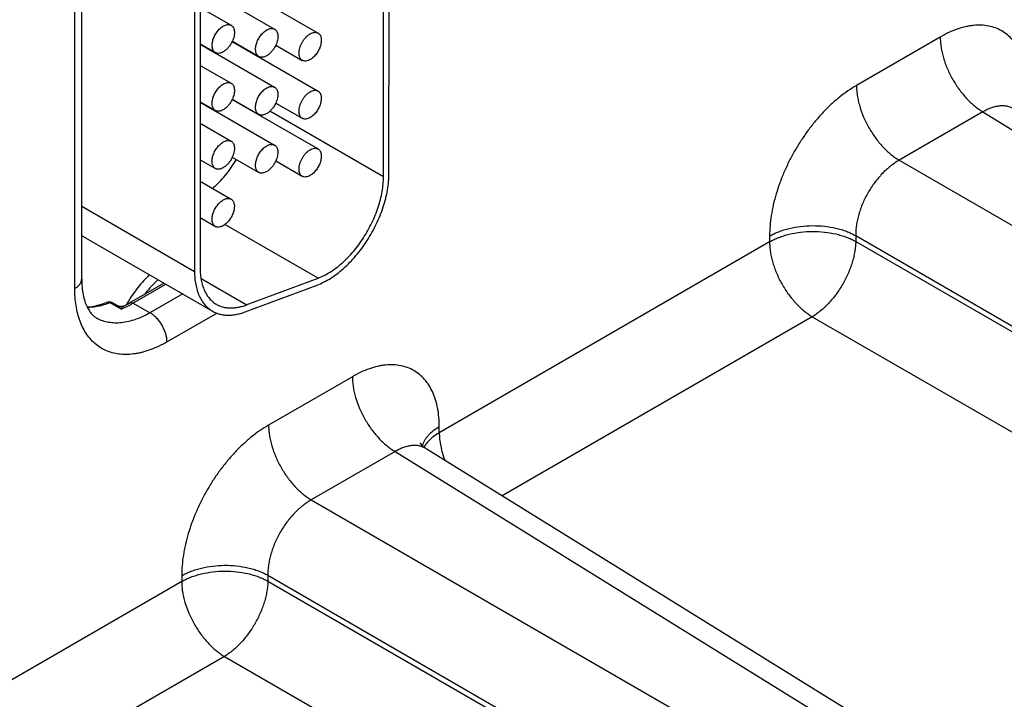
# Model space of a CAD drawing. Header units: inches. Extents: x 0 to 34, y 0 to 22.
# Tile 32 of 128: x 5.474 to 6.411, y 16.591 to 17.237. Entities that reach past the tile are written whole.
import ezdxf

# ---------------------------------------------------------------- set-up
doc = ezdxf.new("R2010")
doc.units = ezdxf.units.IN
doc.header["$LTSCALE"] = 1.87
doc.header["$MEASUREMENT"] = 0
doc.layers.get('0').update_dxf_attribs({"linetype": 'CONTINUOUS'})

msp = doc.modelspace()

# ---------------------------------------------------------------- linework, layer by layer
at = {"color": 7, "linetype": 'CONTINUOUS'}
for p, q in [((5.82556, 17.0905), (5.82565, 17.37591)), ((5.82026, 17.08744), (5.82035, 17.37285)), ((5.5331, 16.99042), (5.5331, 17.31926)), ((5.52651, 16.98124), (5.52651, 17.31007)), ((5.67638, 17.27148), (5.75806, 17.22432)), ((5.64671, 17.26843), (5.71671, 17.22802)), ((5.64056, 17.25519), (5.64048, 16.99764)), ((5.64586, 17.25825), (5.64579, 17.0007)), ((5.64586, 17.24873), (5.67535, 17.23171)), ((5.67637, 17.21636), (5.75805, 17.1692)), ((5.67648, 17.2166), (5.70171, 17.20204)), ((6.35022, 17.22054), (6.27049, 17.17451)), ((5.64585, 17.2141), (5.66035, 17.20573)), ((5.64585, 17.2138), (5.71669, 17.17289)), ((5.71783, 17.21291), (5.74306, 17.19834)), ((5.69724, 17.20431), (5.69724, 17.20461)), ((5.64585, 17.19361), (5.67533, 17.17659)), ((5.64583, 17.15898), (5.66033, 17.15061)), ((5.64583, 17.15867), (5.71667, 17.11777)), ((5.67635, 17.16124), (5.75803, 17.11408)), ((5.67646, 17.16148), (5.70169, 17.14691)), ((5.82026, 17.08744), (5.71212, 17.14988)), ((5.71782, 17.15779), (5.74305, 17.14322)), ((6.39086, 17.14933), (6.31113, 17.1033)), ((6.39086, 17.14933), (7.14819, 16.68098)), ((5.64583, 17.13849), (5.67532, 17.12147)), ((5.64582, 17.10386), (5.66032, 17.09549)), ((5.67644, 17.10636), (5.70167, 17.09179)), ((5.7178, 17.10267), (5.74303, 17.0881)), ((6.31113, 17.1033), (7.09538, 16.65049)), ((5.64581, 17.08337), (5.6753, 17.06634)), ((5.5331, 17.05965), (5.64048, 16.99764)), ((5.6458, 17.04874), (5.6603, 17.04036)), ((5.758, 16.99121), (5.66944, 17.04235)), ((5.53453, 17.0309), (5.65757, 16.95986)), ((6.18778, 17.03125), (6.18778, 17.02572)), ((6.26978, 17.03167), (7.05402, 16.57886)), ((6.26978, 17.03167), (6.26978, 17.02613)), ((6.18778, 17.02572), (5.87343, 16.84422)), ((6.26978, 17.02613), (7.05402, 16.57332)), ((5.68959, 16.96567), (5.64672, 16.99043)), ((5.68959, 16.96567), (5.758, 16.99121)), ((5.57856, 16.96761), (5.61135, 16.98654)), ((5.58186, 16.96733), (5.61325, 16.98545)), ((5.68867, 16.95911), (5.75708, 16.98465)), ((5.6292, 16.97623), (5.5981, 16.95828)), ((5.56177, 16.96662), (5.55981, 16.96768)), ((5.56676, 16.96392), (5.56177, 16.96662)), ((5.56735, 16.96499), (5.56235, 16.96769)), ((5.57059, 16.96184), (5.56676, 16.96392)), ((5.5981, 16.95828), (5.58186, 16.96733)), ((5.66188, 16.95804), (5.61429, 16.93056)), ((6.22842, 16.9545), (5.93341, 16.78417)), ((6.22842, 16.9545), (6.71068, 16.67606)), ((5.79072, 16.8975), (5.71099, 16.85147)), ((5.87343, 16.84422), (5.87343, 16.84975)), ((5.83136, 16.82628), (5.75163, 16.78025)), ((5.83136, 16.82628), (6.58869, 16.35793)), ((5.86081, 16.82906), (6.61867, 16.36039)), ((5.75163, 16.78025), (6.53588, 16.32744)), ((5.62828, 16.70821), (5.62828, 16.70267)), ((5.71028, 16.70862), (6.49452, 16.25581)), ((5.71028, 16.70862), (5.71028, 16.70309)), ((5.62828, 16.70267), (5.31393, 16.52117)), ((5.71028, 16.70309), (6.49452, 16.25027)), ((5.66892, 16.63146), (5.37391, 16.46112)), ((5.66892, 16.63146), (6.15118, 16.35301))]:
    msp.add_line(p, q, dxfattribs=at)
for points in [[(5.57347, 16.96488), (5.57288, 16.96462), (5.57174, 16.9643), (5.57055, 16.96419), (5.56937, 16.96429), (5.56823, 16.9646), (5.56735, 16.96499)], [(5.86081, 16.82906), (5.85907, 16.83028), (5.85735, 16.83181), (5.85616, 16.83317), (5.85547, 16.83417), (5.85527, 16.83452)]]:
    msp.add_lwpolyline(points, dxfattribs=at)
for centre, radius, start, end in [((5.65361, 17.22701), 0.02514, 334.93547, 335.53843), ((5.74558, 17.2027), 0.00503, 238.47874, 240.00089), ((5.65359, 17.17189), 0.02514, 334.93547, 335.53843), ((5.74556, 17.14757), 0.00503, 238.71539, 240.00093), ((5.74554, 17.09245), 0.00503, 238.95198, 240.00095), ((5.54829, 17.05473), 0.02752, 236.17444, 239.99446), ((5.55914, 16.96174), 0.00676, 61.60035, 111.42563), ((5.54211, 17.03395), 0.07753, 291.55396, 294.45265), ((5.53374, 17.04508), 0.0895, 296.35638, 300.05549), ((5.53883, 17.04119), 0.08548, 294.44189, 298.36287), ((5.67543, 16.9117), 0.11351, 149.98131, 151.33), ((5.53514, 17.04822), 0.09342, 298.31039, 300.01218)]:
    msp.add_arc(centre, radius, start, end, dxfattribs=at)
for points, knots in [([(5.66035, 17.20573), (5.65998, 17.20594), (5.65928, 17.20648), (5.65843, 17.20755), (5.6578, 17.20885), (5.6574, 17.21036), (5.65721, 17.21205), (5.65726, 17.21387), (5.65753, 17.2158), (5.6582, 17.21849), (5.65928, 17.22116), (5.6607, 17.2237), (5.66193, 17.22551), (5.66328, 17.22718), (5.66473, 17.22867), (5.66624, 17.22994), (5.66731, 17.23066), (5.66785, 17.23097)], [0, 0, 0, 0, 0.042821, 0.087411, 0.135198, 0.18712, 0.243575, 0.304545, 0.369657, 0.438275, 0.582495, 0.656255, 0.729642, 0.80162, 0.871263, 0.937686, 1, 1, 1, 1]), ([(5.66785, 17.23097), (5.66851, 17.23135), (5.66982, 17.23197), (5.67183, 17.23246), (5.67344, 17.23241), (5.67458, 17.23209), (5.6751, 17.23185), (5.67535, 17.23171)], [0, 0, 0, 0, 0.289307, 0.548678, 0.781652, 0.891829, 1, 1, 1, 1]), ([(5.67535, 17.23171), (5.67557, 17.23158), (5.67599, 17.23129), (5.67676, 17.23057), (5.67756, 17.22941), (5.67818, 17.22773), (5.67848, 17.22578), (5.67846, 17.22362), (5.67811, 17.22132), (5.67746, 17.21895), (5.67684, 17.21738), (5.67649, 17.2166)], [0, 0, 0, 0, 0.046397, 0.093493, 0.192091, 0.300027, 0.419407, 0.55055, 0.692461, 0.843158, 1, 1, 1, 1]), ([(5.70171, 17.20204), (5.70134, 17.20225), (5.70064, 17.20279), (5.69979, 17.20385), (5.69916, 17.20516), (5.69875, 17.20667), (5.69857, 17.20835), (5.69862, 17.21018), (5.69889, 17.2121), (5.69956, 17.2148), (5.70064, 17.21746), (5.70206, 17.22), (5.70328, 17.22182), (5.70463, 17.22348), (5.70608, 17.22497), (5.7076, 17.22625), (5.70867, 17.22696), (5.70921, 17.22727)], [0, 0, 0, 0, 0.042821, 0.087411, 0.135198, 0.18712, 0.243575, 0.304545, 0.369657, 0.438275, 0.582495, 0.656255, 0.729642, 0.80162, 0.871263, 0.937686, 1, 1, 1, 1]), ([(5.70921, 17.22727), (5.70987, 17.22765), (5.71118, 17.22828), (5.71319, 17.22876), (5.71479, 17.22872), (5.71594, 17.2284), (5.71646, 17.22816), (5.71671, 17.22801)], [0, 0, 0, 0, 0.289307, 0.548678, 0.781652, 0.891829, 1, 1, 1, 1]), ([(5.71671, 17.22801), (5.71693, 17.22789), (5.71735, 17.2276), (5.71812, 17.22688), (5.71892, 17.22572), (5.71954, 17.22403), (5.71984, 17.22208), (5.71981, 17.21993), (5.71947, 17.21763), (5.71882, 17.21526), (5.7182, 17.21369), (5.71785, 17.21291)], [0, 0, 0, 0, 0.046397, 0.093493, 0.192091, 0.300027, 0.419407, 0.55055, 0.692461, 0.843158, 1, 1, 1, 1]), ([(5.74287, 17.21531), (5.74336, 17.2162), (5.74443, 17.21789), (5.7463, 17.22017), (5.74833, 17.2221), (5.74982, 17.22315), (5.75057, 17.22358)], [0, 0, 0, 0, 0.265789, 0.525273, 0.772047, 1, 1, 1, 1]), ([(5.75806, 17.22432), (5.75843, 17.22411), (5.75914, 17.22357), (5.75998, 17.2225), (5.76061, 17.2212), (5.76102, 17.21969), (5.7612, 17.218), (5.76115, 17.21618), (5.76088, 17.21425), (5.76021, 17.21156), (5.75913, 17.20889), (5.75771, 17.20635), (5.75649, 17.20454), (5.75514, 17.20287), (5.75369, 17.20138), (5.75217, 17.20011), (5.7511, 17.19939), (5.75056, 17.19908)], [0, 0, 0, 0, 0.042821, 0.087411, 0.135198, 0.18712, 0.243575, 0.304545, 0.369657, 0.438275, 0.582495, 0.656255, 0.729642, 0.80162, 0.871263, 0.937686, 1, 1, 1, 1]), ([(5.75057, 17.22358), (5.75123, 17.22396), (5.75253, 17.22458), (5.75454, 17.22507), (5.75615, 17.22503), (5.7573, 17.22471), (5.75782, 17.22446), (5.75806, 17.22432)], [0, 0, 0, 0, 0.289307, 0.548678, 0.781652, 0.891829, 1, 1, 1, 1]), ([(6.43293, 17.1728), (6.43293, 17.17584), (6.43268, 17.18178), (6.43151, 17.19038), (6.42986, 17.19713), (6.42814, 17.20216), (6.42622, 17.20681), (6.42337, 17.21218), (6.41918, 17.21787), (6.41431, 17.22266), (6.4088, 17.22651), (6.40271, 17.22936), (6.39612, 17.23118), (6.3891, 17.23196), (6.38303, 17.23175), (6.37804, 17.23109), (6.37282, 17.23006), (6.36615, 17.22811), (6.35812, 17.22483), (6.35285, 17.22207), (6.35022, 17.22054)], [0, 0, 0, 0, 0.074297, 0.144737, 0.211344, 0.243275, 0.27433, 0.334004, 0.390968, 0.445988, 0.499989, 0.553991, 0.609012, 0.665978, 0.725655, 0.756712, 0.788644, 0.855255, 0.9257, 1, 1, 1, 1]), ([(5.67638, 17.21636), (5.67588, 17.2153), (5.67476, 17.21327), (5.67272, 17.21053), (5.67077, 17.20856), (5.66911, 17.20726), (5.66827, 17.20671), (5.66785, 17.20647)], [0, 0, 0, 0, 0.263898, 0.52425, 0.772227, 0.889157, 1, 1, 1, 1]), ([(5.74295, 17.19841), (5.74271, 17.19856), (5.74226, 17.19889), (5.74145, 17.19972), (5.74064, 17.20106), (5.74008, 17.203), (5.73989, 17.20521), (5.74009, 17.20764), (5.74066, 17.2102), (5.74158, 17.2128), (5.74241, 17.21448), (5.74287, 17.21531)], [0, 0, 0, 0, 0.045226, 0.091382, 0.189013, 0.297306, 0.417999, 0.550839, 0.694049, 0.844902, 1, 1, 1, 1]), ([(6.35022, 17.22054), (6.35022, 17.21896), (6.35035, 17.21573), (6.35094, 17.21081), (6.35191, 17.20576), (6.35372, 17.19883), (6.35688, 17.19016), (6.3619, 17.18011), (6.368, 17.17068), (6.37387, 17.16352), (6.37893, 17.15841), (6.3828, 17.15498), (6.38676, 17.15194), (6.38949, 17.15015), (6.39086, 17.14933)], [0, 0, 0, 0, 0.055756, 0.11399, 0.174462, 0.236888, 0.366181, 0.498914, 0.631798, 0.761531, 0.824277, 0.885124, 0.943782, 1, 1, 1, 1]), ([(5.66785, 17.20647), (5.66719, 17.20609), (5.66588, 17.20547), (5.66387, 17.20498), (5.66226, 17.20502), (5.66112, 17.20534), (5.6606, 17.20559), (5.66035, 17.20573)], [0, 0, 0, 0, 0.289307, 0.548678, 0.781652, 0.891829, 1, 1, 1, 1]), ([(5.71785, 17.21291), (5.71735, 17.21183), (5.71623, 17.20975), (5.71416, 17.20693), (5.71218, 17.20491), (5.7105, 17.20359), (5.70964, 17.20303), (5.7092, 17.20278)], [0, 0, 0, 0, 0.263533, 0.524012, 0.772213, 0.889196, 1, 1, 1, 1]), ([(5.7092, 17.20278), (5.70855, 17.2024), (5.70724, 17.20178), (5.70523, 17.20129), (5.70362, 17.20133), (5.70247, 17.20165), (5.70195, 17.20189), (5.70171, 17.20204)], [0, 0, 0, 0, 0.289307, 0.548678, 0.781652, 0.891829, 1, 1, 1, 1]), ([(5.75056, 17.19908), (5.7499, 17.1987), (5.74859, 17.19808), (5.74658, 17.19759), (5.74498, 17.19764), (5.74383, 17.19796), (5.74331, 17.1982), (5.74306, 17.19834)], [0, 0, 0, 0, 0.289307, 0.548678, 0.781652, 0.891829, 1, 1, 1, 1]), ([(5.66784, 17.17585), (5.66849, 17.17623), (5.6698, 17.17685), (5.67181, 17.17733), (5.67342, 17.17729), (5.67457, 17.17697), (5.67509, 17.17673), (5.67533, 17.17659)], [0, 0, 0, 0, 0.289307, 0.548678, 0.781652, 0.891829, 1, 1, 1, 1]), ([(5.66033, 17.15061), (5.65996, 17.15082), (5.65926, 17.15136), (5.65842, 17.15242), (5.65779, 17.15373), (5.65738, 17.15524), (5.6572, 17.15692), (5.65724, 17.15875), (5.65752, 17.16068), (5.65819, 17.16337), (5.65926, 17.16604), (5.66068, 17.16857), (5.66191, 17.17039), (5.66326, 17.17206), (5.66471, 17.17355), (5.66623, 17.17482), (5.6673, 17.17554), (5.66784, 17.17585)], [0, 0, 0, 0, 0.042821, 0.087411, 0.135198, 0.18712, 0.243575, 0.304545, 0.369657, 0.438275, 0.582495, 0.656255, 0.729642, 0.80162, 0.871263, 0.937686, 1, 1, 1, 1]), ([(5.67533, 17.17659), (5.67555, 17.17646), (5.67598, 17.17617), (5.67675, 17.17545), (5.67754, 17.17429), (5.67816, 17.1726), (5.67846, 17.17066), (5.67844, 17.1685), (5.6781, 17.1662), (5.67745, 17.16383), (5.67683, 17.16226), (5.67647, 17.16148)], [0, 0, 0, 0, 0.046397, 0.093493, 0.192091, 0.300027, 0.419407, 0.55055, 0.692461, 0.843158, 1, 1, 1, 1]), ([(5.70169, 17.14691), (5.70132, 17.14713), (5.70062, 17.14766), (5.69978, 17.14873), (5.69914, 17.15004), (5.69874, 17.15155), (5.69856, 17.15323), (5.6986, 17.15506), (5.69888, 17.15698), (5.69954, 17.15968), (5.70062, 17.16234), (5.70204, 17.16488), (5.70327, 17.1667), (5.70462, 17.16836), (5.70607, 17.16985), (5.70759, 17.17113), (5.70866, 17.17184), (5.70919, 17.17215)], [0, 0, 0, 0, 0.042821, 0.087411, 0.135198, 0.18712, 0.243575, 0.304545, 0.369657, 0.438275, 0.582495, 0.656255, 0.729642, 0.80162, 0.871263, 0.937686, 1, 1, 1, 1]), ([(5.70919, 17.17215), (5.70985, 17.17253), (5.71116, 17.17315), (5.71317, 17.17364), (5.71478, 17.1736), (5.71592, 17.17328), (5.71644, 17.17304), (5.71669, 17.17289)], [0, 0, 0, 0, 0.289307, 0.548678, 0.781652, 0.891829, 1, 1, 1, 1]), ([(5.71669, 17.17289), (5.71691, 17.17277), (5.71733, 17.17248), (5.71811, 17.17176), (5.7189, 17.1706), (5.71952, 17.16891), (5.71982, 17.16696), (5.7198, 17.16481), (5.71946, 17.16251), (5.7188, 17.16013), (5.71818, 17.15857), (5.71783, 17.15779)], [0, 0, 0, 0, 0.046397, 0.093493, 0.192091, 0.300027, 0.419407, 0.55055, 0.692461, 0.843158, 1, 1, 1, 1]), ([(5.74287, 17.16022), (5.74336, 17.1611), (5.74443, 17.16279), (5.74629, 17.16506), (5.74832, 17.16698), (5.7498, 17.16803), (5.75055, 17.16846)], [0, 0, 0, 0, 0.265811, 0.525278, 0.772033, 1, 1, 1, 1]), ([(5.75805, 17.1692), (5.75842, 17.16899), (5.75912, 17.16845), (5.75996, 17.16738), (5.76059, 17.16608), (5.761, 17.16457), (5.76118, 17.16288), (5.76114, 17.16106), (5.76086, 17.15913), (5.76019, 17.15644), (5.75912, 17.15377), (5.7577, 17.15123), (5.75647, 17.14942), (5.75512, 17.14775), (5.75367, 17.14626), (5.75215, 17.14499), (5.75108, 17.14427), (5.75054, 17.14396)], [0, 0, 0, 0, 0.042821, 0.087411, 0.135198, 0.18712, 0.243575, 0.304545, 0.369657, 0.438275, 0.582495, 0.656255, 0.729642, 0.80162, 0.871263, 0.937686, 1, 1, 1, 1]), ([(5.75055, 17.16846), (5.75121, 17.16884), (5.75252, 17.16946), (5.75453, 17.16995), (5.75613, 17.1699), (5.75728, 17.16959), (5.7578, 17.16934), (5.75805, 17.1692)], [0, 0, 0, 0, 0.289307, 0.548678, 0.781652, 0.891829, 1, 1, 1, 1]), ([(6.27049, 17.17451), (6.26772, 17.17291), (6.26219, 17.16939), (6.25418, 17.16337), (6.24632, 17.15655), (6.23869, 17.14898), (6.23137, 17.14074), (6.22442, 17.13191), (6.21792, 17.12258), (6.21191, 17.11283), (6.20647, 17.10275), (6.20164, 17.09245), (6.19747, 17.08202), (6.19399, 17.07156), (6.19125, 17.06117), (6.18927, 17.05095), (6.18807, 17.041), (6.18778, 17.03445), (6.18778, 17.03125)], [0, 0, 0, 0, 0.05584, 0.114181, 0.174785, 0.237356, 0.301552, 0.366997, 0.433288, 0.500006, 0.566724, 0.633015, 0.698458, 0.762653, 0.825222, 0.885824, 0.944163, 1, 1, 1, 1]), ([(6.27049, 17.17451), (6.27049, 17.17293), (6.27063, 17.1697), (6.27122, 17.16478), (6.27219, 17.15973), (6.274, 17.1528), (6.27716, 17.14413), (6.28217, 17.13408), (6.28828, 17.12465), (6.29415, 17.11749), (6.29921, 17.11238), (6.30308, 17.10895), (6.30703, 17.10591), (6.30976, 17.10412), (6.31113, 17.1033)], [0, 0, 0, 0, 0.055756, 0.11399, 0.174462, 0.236888, 0.366181, 0.498914, 0.631798, 0.761531, 0.824277, 0.885124, 0.943782, 1, 1, 1, 1]), ([(5.67636, 17.16124), (5.67587, 17.16018), (5.67474, 17.15815), (5.6727, 17.15541), (5.67075, 17.15344), (5.6691, 17.15214), (5.66825, 17.15159), (5.66783, 17.15135)], [0, 0, 0, 0, 0.263898, 0.52425, 0.772227, 0.889157, 1, 1, 1, 1]), ([(5.74295, 17.14328), (5.74271, 17.14342), (5.74226, 17.14375), (5.74144, 17.14458), (5.74063, 17.14593), (5.74006, 17.14787), (5.73988, 17.15009), (5.74008, 17.15253), (5.74065, 17.15509), (5.74158, 17.1577), (5.7424, 17.15939), (5.74287, 17.16022)], [0, 0, 0, 0, 0.045217, 0.091351, 0.188917, 0.297159, 0.417837, 0.5507, 0.693958, 0.844865, 1, 1, 1, 1]), ([(5.66783, 17.15135), (5.66717, 17.15097), (5.66586, 17.15035), (5.66385, 17.14986), (5.66225, 17.1499), (5.6611, 17.15022), (5.66058, 17.15047), (5.66033, 17.15061)], [0, 0, 0, 0, 0.289307, 0.548678, 0.781652, 0.891829, 1, 1, 1, 1]), ([(5.71783, 17.15779), (5.71734, 17.15671), (5.71621, 17.15462), (5.71415, 17.15181), (5.71216, 17.14979), (5.71048, 17.14846), (5.70962, 17.1479), (5.70919, 17.14765)], [0, 0, 0, 0, 0.263533, 0.524012, 0.772213, 0.889196, 1, 1, 1, 1]), ([(6.42031, 17.15211), (6.41935, 17.1527), (6.41731, 17.15373), (6.41399, 17.15473), (6.41044, 17.15518), (6.40738, 17.1551), (6.40486, 17.15477), (6.40223, 17.15425), (6.39887, 17.15325), (6.39482, 17.15155), (6.39218, 17.15012), (6.39086, 17.14933)], [0, 0, 0, 0, 0.108898, 0.219218, 0.333002, 0.451982, 0.513886, 0.577548, 0.710453, 0.851233, 1, 1, 1, 1]), ([(5.70919, 17.14765), (5.70853, 17.14728), (5.70722, 17.14665), (5.70521, 17.14617), (5.7036, 17.14621), (5.70246, 17.14653), (5.70194, 17.14677), (5.70169, 17.14691)], [0, 0, 0, 0, 0.289307, 0.548678, 0.781652, 0.891829, 1, 1, 1, 1]), ([(5.75054, 17.14396), (5.74989, 17.14358), (5.74858, 17.14296), (5.74657, 17.14247), (5.74496, 17.14252), (5.74382, 17.14283), (5.74329, 17.14308), (5.74305, 17.14322)], [0, 0, 0, 0, 0.289307, 0.548678, 0.781652, 0.891829, 1, 1, 1, 1]), ([(5.66032, 17.09549), (5.65995, 17.0957), (5.65924, 17.09624), (5.6584, 17.0973), (5.65777, 17.09861), (5.65736, 17.10012), (5.65718, 17.1018), (5.65723, 17.10363), (5.6575, 17.10555), (5.65817, 17.10825), (5.65925, 17.11092), (5.66067, 17.11345), (5.66189, 17.11527), (5.66324, 17.11694), (5.66469, 17.11842), (5.66621, 17.1197), (5.66728, 17.12041), (5.66782, 17.12072)], [0, 0, 0, 0, 0.042821, 0.087411, 0.135198, 0.18712, 0.243575, 0.304545, 0.369657, 0.438275, 0.582495, 0.656255, 0.729642, 0.80162, 0.871263, 0.937686, 1, 1, 1, 1]), ([(5.66782, 17.12072), (5.66848, 17.1211), (5.66979, 17.12173), (5.6718, 17.12221), (5.6734, 17.12217), (5.67455, 17.12185), (5.67507, 17.12161), (5.67532, 17.12147)], [0, 0, 0, 0, 0.289307, 0.548678, 0.781652, 0.891829, 1, 1, 1, 1]), ([(5.67532, 17.12147), (5.67554, 17.12134), (5.67596, 17.12105), (5.67673, 17.12033), (5.67752, 17.11917), (5.67815, 17.11748), (5.67845, 17.11554), (5.67842, 17.11338), (5.67808, 17.11108), (5.67743, 17.10871), (5.67681, 17.10714), (5.67645, 17.10636)], [0, 0, 0, 0, 0.046397, 0.093493, 0.192091, 0.300027, 0.419407, 0.55055, 0.692461, 0.843158, 1, 1, 1, 1]), ([(5.70167, 17.09179), (5.7013, 17.09201), (5.7006, 17.09254), (5.69976, 17.09361), (5.69913, 17.09491), (5.69872, 17.09643), (5.69854, 17.09811), (5.69859, 17.09993), (5.69886, 17.10186), (5.69953, 17.10456), (5.70061, 17.10722), (5.70202, 17.10976), (5.70325, 17.11157), (5.7046, 17.11324), (5.70605, 17.11473), (5.70757, 17.11601), (5.70864, 17.11672), (5.70918, 17.11703)], [0, 0, 0, 0, 0.042821, 0.087411, 0.135198, 0.18712, 0.243575, 0.304545, 0.369657, 0.438275, 0.582495, 0.656255, 0.729642, 0.80162, 0.871263, 0.937686, 1, 1, 1, 1]), ([(5.70918, 17.11703), (5.70983, 17.11741), (5.71114, 17.11803), (5.71315, 17.11852), (5.71476, 17.11848), (5.71591, 17.11816), (5.71643, 17.11791), (5.71667, 17.11777)], [0, 0, 0, 0, 0.289307, 0.548678, 0.781652, 0.891829, 1, 1, 1, 1]), ([(5.71667, 17.11777), (5.71689, 17.11765), (5.71732, 17.11736), (5.71809, 17.11664), (5.71888, 17.11548), (5.7195, 17.11379), (5.7198, 17.11184), (5.71978, 17.10969), (5.71944, 17.10739), (5.71879, 17.10501), (5.71817, 17.10345), (5.71781, 17.10266)], [0, 0, 0, 0, 0.046397, 0.093493, 0.192091, 0.300027, 0.419407, 0.55055, 0.692461, 0.843158, 1, 1, 1, 1]), ([(5.74287, 17.10513), (5.74336, 17.10601), (5.74443, 17.10769), (5.74629, 17.10995), (5.74831, 17.11187), (5.74979, 17.11291), (5.75053, 17.11334)], [0, 0, 0, 0, 0.265834, 0.525282, 0.77202, 1, 1, 1, 1]), ([(5.75053, 17.11334), (5.75119, 17.11372), (5.7525, 17.11434), (5.75451, 17.11483), (5.75612, 17.11478), (5.75726, 17.11447), (5.75779, 17.11422), (5.75803, 17.11408)], [0, 0, 0, 0, 0.289307, 0.548678, 0.781652, 0.891829, 1, 1, 1, 1]), ([(5.75803, 17.11408), (5.7584, 17.11387), (5.7591, 17.11333), (5.75995, 17.11226), (5.76058, 17.11096), (5.76098, 17.10945), (5.76117, 17.10776), (5.76112, 17.10594), (5.76085, 17.10401), (5.76018, 17.10132), (5.7591, 17.09865), (5.75768, 17.09611), (5.75646, 17.0943), (5.7551, 17.09263), (5.75365, 17.09114), (5.75214, 17.08987), (5.75107, 17.08915), (5.75053, 17.08884)], [0, 0, 0, 0, 0.042821, 0.087411, 0.135198, 0.18712, 0.243575, 0.304545, 0.369657, 0.438275, 0.582495, 0.656255, 0.729642, 0.80162, 0.871263, 0.937686, 1, 1, 1, 1]), ([(5.65772, 17.07648), (5.65987, 17.07838), (5.66408, 17.08243), (5.66997, 17.08908), (5.67547, 17.0963), (5.67882, 17.10143), (5.68041, 17.10406)], [0, 0, 0, 0, 0.240197, 0.488501, 0.742601, 1, 1, 1, 1]), ([(5.67645, 17.10636), (5.67596, 17.10528), (5.67483, 17.1032), (5.67277, 17.10038), (5.67079, 17.09836), (5.66911, 17.09704), (5.66824, 17.09648), (5.66781, 17.09623)], [0, 0, 0, 0, 0.263533, 0.524012, 0.772213, 0.889196, 1, 1, 1, 1]), ([(5.71781, 17.10266), (5.71732, 17.10158), (5.71619, 17.0995), (5.71413, 17.09669), (5.71215, 17.09467), (5.71046, 17.09334), (5.7096, 17.09278), (5.70917, 17.09253)], [0, 0, 0, 0, 0.263533, 0.524012, 0.772213, 0.889196, 1, 1, 1, 1]), ([(5.74295, 17.08815), (5.74271, 17.08829), (5.74226, 17.08862), (5.74143, 17.08945), (5.74062, 17.0908), (5.74005, 17.09274), (5.73986, 17.09497), (5.74006, 17.09742), (5.74064, 17.09999), (5.74157, 17.1026), (5.7424, 17.1043), (5.74287, 17.10513)], [0, 0, 0, 0, 0.045209, 0.09132, 0.188822, 0.297013, 0.417676, 0.550561, 0.693868, 0.844829, 1, 1, 1, 1]), ([(6.31113, 17.1033), (6.30972, 17.10251), (6.30692, 17.10078), (6.30285, 17.09781), (6.29887, 17.09442), (6.29367, 17.08936), (6.28764, 17.08221), (6.28139, 17.07271), (6.27629, 17.06256), (6.27312, 17.05376), (6.27133, 17.04673), (6.27039, 17.04159), (6.26985, 17.03657), (6.26975, 17.03328), (6.26978, 17.03167)], [0, 0, 0, 0, 0.056124, 0.114641, 0.175329, 0.237907, 0.36733, 0.500006, 0.63268, 0.762102, 0.824678, 0.885364, 0.943879, 1, 1, 1, 1]), ([(5.66781, 17.09623), (5.66715, 17.09585), (5.66585, 17.09523), (5.66384, 17.09474), (5.66223, 17.09478), (5.66108, 17.0951), (5.66056, 17.09534), (5.66032, 17.09549)], [0, 0, 0, 0, 0.289307, 0.548678, 0.781652, 0.891829, 1, 1, 1, 1]), ([(5.70917, 17.09253), (5.70851, 17.09215), (5.7072, 17.09153), (5.70519, 17.09105), (5.70359, 17.09109), (5.70244, 17.09141), (5.70192, 17.09165), (5.70167, 17.09179)], [0, 0, 0, 0, 0.289307, 0.548678, 0.781652, 0.891829, 1, 1, 1, 1]), ([(5.75053, 17.08884), (5.74987, 17.08846), (5.74856, 17.08784), (5.74655, 17.08735), (5.74494, 17.0874), (5.7438, 17.08771), (5.74328, 17.08796), (5.74303, 17.0881)], [0, 0, 0, 0, 0.289307, 0.548678, 0.781652, 0.891829, 1, 1, 1, 1]), ([(5.75708, 16.98465), (5.75923, 16.98545), (5.76357, 16.98737), (5.76992, 16.99098), (5.77624, 16.99536), (5.78245, 17.00047), (5.78848, 17.00625), (5.79426, 17.01261), (5.79972, 17.0195), (5.8048, 17.02684), (5.80943, 17.03452), (5.81357, 17.04247), (5.81716, 17.05059), (5.82016, 17.05878), (5.82254, 17.06695), (5.82426, 17.075), (5.82531, 17.08284), (5.82556, 17.08799), (5.82556, 17.0905)], [0, 0, 0, 0, 0.052002, 0.107159, 0.165242, 0.225991, 0.289089, 0.354116, 0.420604, 0.488047, 0.555921, 0.62369, 0.69082, 0.756787, 0.821096, 0.883328, 0.943097, 1, 1, 1, 1]), ([(5.758, 16.99121), (5.75996, 16.99194), (5.7639, 16.99369), (5.76968, 16.99697), (5.77542, 17.00095), (5.78107, 17.0056), (5.78655, 17.01084), (5.79362, 17.01864), (5.80163, 17.02947), (5.80826, 17.04128), (5.81262, 17.05115), (5.81535, 17.0586), (5.81751, 17.06603), (5.81908, 17.07335), (5.82003, 17.08047), (5.82026, 17.08516), (5.82026, 17.08744)], [0, 0, 0, 0, 0.05202, 0.107178, 0.16526, 0.226021, 0.28913, 0.354166, 0.488044, 0.623638, 0.690776, 0.756755, 0.821077, 0.883308, 0.943077, 1, 1, 1, 1]), ([(5.6603, 17.04036), (5.65993, 17.04058), (5.65923, 17.04111), (5.65839, 17.04218), (5.65775, 17.04349), (5.65735, 17.045), (5.65716, 17.04668), (5.65721, 17.04851), (5.65748, 17.05043), (5.65815, 17.05313), (5.65923, 17.05579), (5.66065, 17.05833), (5.66188, 17.06015), (5.66323, 17.06181), (5.66468, 17.0633), (5.66619, 17.06458), (5.66727, 17.06529), (5.6678, 17.0656)], [0, 0, 0, 0, 0.042821, 0.087411, 0.135198, 0.18712, 0.243575, 0.304545, 0.369657, 0.438275, 0.582495, 0.656255, 0.729642, 0.80162, 0.871263, 0.937686, 1, 1, 1, 1]), ([(5.6678, 17.0656), (5.66846, 17.06598), (5.66977, 17.0666), (5.67178, 17.06709), (5.67339, 17.06705), (5.67453, 17.06673), (5.67505, 17.06649), (5.6753, 17.06634)], [0, 0, 0, 0, 0.289307, 0.548678, 0.781652, 0.891829, 1, 1, 1, 1]), ([(5.6753, 17.06634), (5.67567, 17.06613), (5.67637, 17.06559), (5.67721, 17.06453), (5.67785, 17.06322), (5.67825, 17.06171), (5.67843, 17.06003), (5.67839, 17.0582), (5.67811, 17.05628), (5.67745, 17.05358), (5.67637, 17.05091), (5.67495, 17.04838), (5.67372, 17.04656), (5.67237, 17.0449), (5.67092, 17.04341), (5.6694, 17.04213), (5.66833, 17.04142), (5.6678, 17.04111)], [0, 0, 0, 0, 0.042821, 0.087411, 0.135198, 0.18712, 0.243575, 0.304545, 0.369657, 0.438275, 0.582495, 0.656255, 0.729642, 0.80162, 0.871263, 0.937686, 1, 1, 1, 1]), ([(5.6678, 17.04111), (5.66714, 17.04073), (5.66583, 17.0401), (5.66382, 17.03962), (5.66221, 17.03966), (5.66107, 17.03998), (5.66055, 17.04022), (5.6603, 17.04036)], [0, 0, 0, 0, 0.289307, 0.548678, 0.781652, 0.891829, 1, 1, 1, 1]), ([(6.18778, 17.03125), (6.18915, 17.03205), (6.19202, 17.03354), (6.19658, 17.03549), (6.20144, 17.03718), (6.20834, 17.03907), (6.21743, 17.04068), (6.22864, 17.04135), (6.23986, 17.04079), (6.24899, 17.03928), (6.25595, 17.03745), (6.26086, 17.03582), (6.26547, 17.03391), (6.26838, 17.03244), (6.26978, 17.03167)], [0, 0, 0, 0, 0.055758, 0.113993, 0.174467, 0.236894, 0.366187, 0.49892, 0.631803, 0.761534, 0.824279, 0.885126, 0.943783, 1, 1, 1, 1]), ([(6.18778, 17.02572), (6.18915, 17.02651), (6.19202, 17.02801), (6.19658, 17.02996), (6.20144, 17.03164), (6.20834, 17.03354), (6.21743, 17.03514), (6.22864, 17.03582), (6.23986, 17.03525), (6.24899, 17.03374), (6.25595, 17.03192), (6.26086, 17.03028), (6.26547, 17.02838), (6.26838, 17.02691), (6.26978, 17.02613)], [0, 0, 0, 0, 0.055759, 0.113993, 0.174467, 0.236894, 0.366187, 0.49892, 0.631803, 0.761534, 0.824279, 0.885126, 0.943782, 1, 1, 1, 1]), ([(6.18778, 17.02572), (6.18778, 17.02414), (6.18792, 17.0209), (6.18851, 17.01598), (6.18948, 17.01093), (6.19129, 17.00401), (6.19445, 16.99533), (6.19946, 16.98529), (6.20557, 16.97585), (6.21144, 16.9687), (6.2165, 16.96359), (6.22037, 16.96015), (6.22432, 16.95711), (6.22705, 16.95532), (6.22842, 16.9545)], [0, 0, 0, 0, 0.055757, 0.113989, 0.174462, 0.236888, 0.366181, 0.498914, 0.631798, 0.761531, 0.824276, 0.885125, 0.943781, 1, 1, 1, 1]), ([(6.26978, 17.02613), (6.26975, 17.02454), (6.26956, 17.0213), (6.2689, 17.01636), (6.26786, 17.01128), (6.26644, 17.00611), (6.26467, 17.0009), (6.26184, 16.99393), (6.25754, 16.98545), (6.25235, 16.97748), (6.24772, 16.97154), (6.2441, 16.9674), (6.24033, 16.9636), (6.23645, 16.96015), (6.2325, 16.95711), (6.22978, 16.95532), (6.22842, 16.9545)], [0, 0, 0, 0, 0.055568, 0.113749, 0.174286, 0.236869, 0.301141, 0.366709, 0.499994, 0.63328, 0.698848, 0.763122, 0.825707, 0.886246, 0.94443, 1, 1, 1, 1]), ([(5.64579, 17.0007), (5.64579, 16.99875), (5.64594, 16.99494), (5.64669, 16.98942), (5.64794, 16.9843), (5.64969, 16.97962), (5.65191, 16.97544), (5.6546, 16.97179), (5.65772, 16.96871), (5.66009, 16.96706), (5.66132, 16.96635)], [0, 0, 0, 0, 0.148532, 0.289517, 0.422766, 0.548671, 0.668018, 0.781957, 0.891997, 1, 1, 1, 1]), ([(5.52651, 16.98124), (5.52749, 16.98181), (5.52888, 16.98276), (5.53044, 16.98426), (5.5314, 16.98541), (5.53215, 16.98662), (5.53269, 16.98786), (5.53302, 16.98914), (5.5331, 16.99), (5.5331, 16.99042)], [0, 0, 0, 0, 0.289272, 0.422529, 0.54849, 0.667888, 0.781863, 0.89195, 1, 1, 1, 1]), ([(5.5331, 16.99042), (5.5331, 16.98777), (5.53331, 16.98271), (5.53431, 16.97558), (5.53589, 16.96936), (5.53735, 16.96563), (5.53816, 16.96395)], [0, 0, 0, 0, 0.293113, 0.55862, 0.794534, 1, 1, 1, 1]), ([(5.598, 16.9944), (5.596, 16.99263), (5.59209, 16.98884), (5.58477, 16.98044), (5.57999, 16.97342), (5.57714, 16.96849)], [0, 0, 0, 0, 0.24016, 0.488723, 1, 1, 1, 1]), ([(5.60594, 16.9898), (5.60373, 16.98784), (5.59942, 16.98362), (5.59552, 16.97902), (5.59364, 16.9766)], [0, 0, 0, 0, 0.490864, 1, 1, 1, 1]), ([(5.64048, 16.99764), (5.64048, 16.99549), (5.64066, 16.9913), (5.64148, 16.98523), (5.64264, 16.98047), (5.64385, 16.97692), (5.64521, 16.97364), (5.64722, 16.96985), (5.65018, 16.96584), (5.65361, 16.96245), (5.65622, 16.96064), (5.65757, 16.95986)], [0, 0, 0, 0, 0.148465, 0.289459, 0.422748, 0.486609, 0.548713, 0.668038, 0.781957, 0.891999, 1, 1, 1, 1]), ([(5.52773, 16.96511), (5.52731, 16.96771), (5.5267, 16.97308), (5.52651, 16.97848), (5.52651, 16.98124)], [0, 0, 0, 0, 0.4888, 1, 1, 1, 1]), ([(5.61429, 16.93056), (5.61178, 16.92911), (5.60677, 16.92646), (5.59913, 16.9232), (5.59278, 16.92115), (5.58779, 16.91996), (5.58299, 16.91907), (5.57711, 16.91849), (5.57025, 16.91866), (5.56372, 16.91971), (5.55758, 16.92164), (5.55187, 16.92443), (5.54665, 16.92806), (5.54196, 16.93249), (5.53784, 16.9377), (5.53432, 16.94362), (5.53143, 16.95022), (5.52918, 16.95744), (5.52814, 16.9625), (5.52773, 16.96511)], [0, 0, 0, 0, 0.076012, 0.148512, 0.217498, 0.250715, 0.283106, 0.34553, 0.405183, 0.462595, 0.518438, 0.573488, 0.628579, 0.684542, 0.742146, 0.802048, 0.864766, 0.930674, 1, 1, 1, 1]), ([(5.53814, 16.96394), (5.54114, 16.96403), (5.54577, 16.96466), (5.55191, 16.9663), (5.55507, 16.96741), (5.55667, 16.96804)], [0, 0, 0, 0, 0.473138, 0.729754, 1, 1, 1, 1]), ([(5.53816, 16.96395), (5.53881, 16.96261), (5.53987, 16.96071), (5.5415, 16.95844), (5.54306, 16.95658), (5.54475, 16.95499), (5.54654, 16.95369), (5.54745, 16.95314), (5.54791, 16.95288)], [0, 0, 0, 0, 0.299469, 0.433473, 0.55824, 0.786939, 0.894763, 1, 1, 1, 1]), ([(5.55981, 16.96768), (5.55799, 16.96697), (5.55438, 16.96571), (5.54894, 16.96434), (5.54364, 16.96353), (5.54014, 16.96336), (5.53843, 16.96338)], [0, 0, 0, 0, 0.2669, 0.522085, 0.766127, 1, 1, 1, 1]), ([(5.55981, 16.96768), (5.55955, 16.96782), (5.55902, 16.96806), (5.5582, 16.96825), (5.55741, 16.96826), (5.5569, 16.96813), (5.55667, 16.96804)], [0, 0, 0, 0, 0.273173, 0.527843, 0.76796, 1, 1, 1, 1]), ([(5.56235, 16.96769), (5.56218, 16.96779), (5.56179, 16.96793), (5.56116, 16.968), (5.56048, 16.96792), (5.56003, 16.96777), (5.55981, 16.96768)], [0, 0, 0, 0, 0.227488, 0.465089, 0.720945, 1, 1, 1, 1]), ([(5.57059, 16.96184), (5.57033, 16.96219), (5.56981, 16.96283), (5.569, 16.96371), (5.56831, 16.96434), (5.56776, 16.96475), (5.56748, 16.96492), (5.56735, 16.96499)], [0, 0, 0, 0, 0.283771, 0.546644, 0.786445, 0.896751, 1, 1, 1, 1]), ([(5.57059, 16.96184), (5.57084, 16.96218), (5.57131, 16.96282), (5.57194, 16.96357), (5.57244, 16.96408), (5.57279, 16.96441), (5.57313, 16.96468), (5.57336, 16.96483), (5.57347, 16.96488)], [0, 0, 0, 0, 0.2981, 0.568192, 0.691312, 0.80522, 0.908609, 1, 1, 1, 1]), ([(5.57856, 16.96761), (5.57878, 16.96774), (5.57928, 16.96792), (5.58011, 16.96795), (5.581, 16.96775), (5.58157, 16.96749), (5.58186, 16.96733)], [0, 0, 0, 0, 0.218735, 0.452326, 0.711197, 1, 1, 1, 1]), ([(5.66132, 16.96635), (5.66227, 16.9658), (5.66427, 16.96482), (5.66746, 16.96374), (5.67083, 16.96306), (5.67437, 16.96278), (5.67804, 16.9629), (5.68183, 16.96342), (5.68571, 16.96434), (5.68829, 16.96519), (5.68959, 16.96567)], [0, 0, 0, 0, 0.113237, 0.227775, 0.344828, 0.465503, 0.590743, 0.721317, 0.857678, 1, 1, 1, 1]), ([(5.5981, 16.95828), (5.59585, 16.95697), (5.59134, 16.95461), (5.58447, 16.95178), (5.57771, 16.94978), (5.57114, 16.94863), (5.5648, 16.94835), (5.55877, 16.94894), (5.55309, 16.95041), (5.54957, 16.95197), (5.54791, 16.95288)], [0, 0, 0, 0, 0.148339, 0.289105, 0.42233, 0.548356, 0.667879, 0.781975, 0.892094, 1, 1, 1, 1]), ([(5.61429, 16.93056), (5.61429, 16.93183), (5.61406, 16.93448), (5.61312, 16.93848), (5.61162, 16.94252), (5.60961, 16.94645), (5.60717, 16.95013), (5.60439, 16.95341), (5.60139, 16.95617), (5.59921, 16.95766), (5.5981, 16.95828)], [0, 0, 0, 0, 0.114373, 0.237847, 0.367819, 0.501097, 0.634223, 0.763748, 0.886519, 1, 1, 1, 1]), ([(5.65757, 16.95986), (5.65862, 16.95925), (5.66082, 16.95817), (5.66433, 16.95698), (5.66803, 16.95623), (5.67192, 16.95593), (5.67596, 16.95606), (5.68013, 16.95663), (5.6844, 16.95764), (5.68724, 16.95858), (5.68867, 16.95911)], [0, 0, 0, 0, 0.113237, 0.227759, 0.344803, 0.465485, 0.590763, 0.721385, 0.857739, 1, 1, 1, 1]), ([(5.87343, 16.84975), (5.87343, 16.8528), (5.87318, 16.85874), (5.87201, 16.86734), (5.87036, 16.87408), (5.86864, 16.87911), (5.86672, 16.88377), (5.86387, 16.88913), (5.85968, 16.89482), (5.85481, 16.89962), (5.8493, 16.90346), (5.84322, 16.90631), (5.83663, 16.90813), (5.8296, 16.90891), (5.82353, 16.9087), (5.81854, 16.90804), (5.81332, 16.90701), (5.80666, 16.90507), (5.79862, 16.90178), (5.79336, 16.89902), (5.79072, 16.8975)], [0, 0, 0, 0, 0.074297, 0.144737, 0.211344, 0.243275, 0.27433, 0.334004, 0.390968, 0.445988, 0.499989, 0.553991, 0.609012, 0.665978, 0.725655, 0.756712, 0.788644, 0.855255, 0.9257, 1, 1, 1, 1]), ([(5.79072, 16.8975), (5.79072, 16.89592), (5.79086, 16.89268), (5.79145, 16.88776), (5.79242, 16.88271), (5.79422, 16.87578), (5.79738, 16.86711), (5.8024, 16.85707), (5.8085, 16.84763), (5.81437, 16.84048), (5.81943, 16.83537), (5.82331, 16.83193), (5.82726, 16.82889), (5.82999, 16.8271), (5.83136, 16.82628)], [0, 0, 0, 0, 0.055756, 0.11399, 0.174462, 0.236888, 0.366181, 0.498914, 0.631798, 0.761531, 0.824277, 0.885124, 0.943782, 1, 1, 1, 1]), ([(5.71099, 16.85147), (5.70822, 16.84987), (5.7027, 16.84635), (5.69468, 16.84033), (5.68682, 16.8335), (5.67919, 16.82593), (5.67187, 16.81769), (5.66492, 16.80887), (5.65842, 16.79953), (5.65241, 16.78978), (5.64697, 16.77971), (5.64214, 16.7694), (5.63797, 16.75897), (5.6345, 16.74851), (5.63176, 16.73812), (5.62977, 16.7279), (5.62857, 16.71795), (5.62828, 16.71141), (5.62828, 16.70821)], [0, 0, 0, 0, 0.05584, 0.114181, 0.174785, 0.237356, 0.301552, 0.366997, 0.433288, 0.500006, 0.566724, 0.633015, 0.698458, 0.762653, 0.825222, 0.885824, 0.944163, 1, 1, 1, 1]), ([(5.71099, 16.85147), (5.71099, 16.84988), (5.71113, 16.84665), (5.71172, 16.84173), (5.71269, 16.83668), (5.7145, 16.82975), (5.71766, 16.82108), (5.72268, 16.81104), (5.72878, 16.8016), (5.73465, 16.79445), (5.73971, 16.78934), (5.74358, 16.7859), (5.74754, 16.78286), (5.75026, 16.78107), (5.75163, 16.78025)], [0, 0, 0, 0, 0.055756, 0.11399, 0.174462, 0.236888, 0.366181, 0.498914, 0.631798, 0.761531, 0.824277, 0.885124, 0.943782, 1, 1, 1, 1]), ([(5.87343, 16.84975), (5.87142, 16.84859), (5.8677, 16.84612), (5.86365, 16.84243), (5.86104, 16.83927), (5.85943, 16.83688), (5.85814, 16.83441), (5.85749, 16.83271), (5.85722, 16.83186)], [0, 0, 0, 0, 0.282164, 0.541371, 0.66286, 0.779365, 0.891486, 1, 1, 1, 1]), ([(5.87343, 16.84422), (5.87181, 16.84328), (5.86877, 16.84131), (5.86472, 16.83796), (5.8614, 16.83434), (5.85965, 16.8317), (5.85893, 16.83035)], [0, 0, 0, 0, 0.275944, 0.534096, 0.774899, 1, 1, 1, 1]), ([(5.87343, 16.84422), (5.87343, 16.84214), (5.87367, 16.83786), (5.87467, 16.83136), (5.87631, 16.82469), (5.87779, 16.82025), (5.87863, 16.81803)], [0, 0, 0, 0, 0.232427, 0.477855, 0.734472, 1, 1, 1, 1]), ([(5.86081, 16.82906), (5.85985, 16.82965), (5.85781, 16.83068), (5.85449, 16.83168), (5.85094, 16.83213), (5.84788, 16.83205), (5.84536, 16.83172), (5.84273, 16.83121), (5.83937, 16.83021), (5.83533, 16.82851), (5.83268, 16.82707), (5.83136, 16.82628)], [0, 0, 0, 0, 0.108898, 0.219218, 0.333002, 0.451982, 0.513886, 0.577548, 0.710453, 0.851233, 1, 1, 1, 1]), ([(5.75163, 16.78025), (5.75023, 16.77947), (5.74742, 16.77774), (5.74335, 16.77476), (5.73937, 16.77138), (5.73417, 16.76631), (5.72814, 16.75916), (5.72189, 16.74967), (5.71679, 16.73951), (5.71362, 16.73072), (5.71183, 16.72368), (5.71089, 16.71854), (5.71035, 16.71353), (5.71025, 16.71023), (5.71028, 16.70862)], [0, 0, 0, 0, 0.056124, 0.114641, 0.175329, 0.237907, 0.36733, 0.500006, 0.63268, 0.762102, 0.824678, 0.885364, 0.943879, 1, 1, 1, 1]), ([(5.62828, 16.70821), (5.62965, 16.709), (5.63253, 16.7105), (5.63708, 16.71245), (5.64194, 16.71413), (5.64884, 16.71603), (5.65793, 16.71763), (5.66914, 16.71831), (5.68036, 16.71774), (5.68949, 16.71623), (5.69645, 16.7144), (5.70136, 16.71277), (5.70597, 16.71087), (5.70889, 16.7094), (5.71028, 16.70862)], [0, 0, 0, 0, 0.055758, 0.113993, 0.174467, 0.236894, 0.366187, 0.49892, 0.631803, 0.761534, 0.824279, 0.885126, 0.943783, 1, 1, 1, 1]), ([(5.62828, 16.70267), (5.62965, 16.70346), (5.63253, 16.70496), (5.63708, 16.70691), (5.64194, 16.7086), (5.64884, 16.71049), (5.65793, 16.71209), (5.66914, 16.71277), (5.68036, 16.71221), (5.68949, 16.7107), (5.69645, 16.70887), (5.70136, 16.70723), (5.70597, 16.70533), (5.70889, 16.70386), (5.71028, 16.70309)], [0, 0, 0, 0, 0.055759, 0.113993, 0.174467, 0.236894, 0.366187, 0.49892, 0.631803, 0.761534, 0.824279, 0.885126, 0.943782, 1, 1, 1, 1]), ([(5.62828, 16.70267), (5.62828, 16.70109), (5.62842, 16.69786), (5.62901, 16.69294), (5.62998, 16.68789), (5.63179, 16.68096), (5.63495, 16.67229), (5.63996, 16.66224), (5.64607, 16.6528), (5.65194, 16.64565), (5.657, 16.64054), (5.66087, 16.63711), (5.66483, 16.63406), (5.66755, 16.63227), (5.66892, 16.63146)], [0, 0, 0, 0, 0.055757, 0.113989, 0.174462, 0.236888, 0.366181, 0.498914, 0.631798, 0.761531, 0.824276, 0.885125, 0.943781, 1, 1, 1, 1]), ([(5.71028, 16.70309), (5.71025, 16.7015), (5.71007, 16.69825), (5.7094, 16.69331), (5.70836, 16.68823), (5.70694, 16.68306), (5.70517, 16.67785), (5.70235, 16.67088), (5.69804, 16.6624), (5.69285, 16.65443), (5.68822, 16.64849), (5.6846, 16.64436), (5.68083, 16.64055), (5.67695, 16.6371), (5.67301, 16.63406), (5.67029, 16.63227), (5.66892, 16.63146)], [0, 0, 0, 0, 0.055568, 0.113749, 0.174286, 0.236869, 0.301141, 0.366709, 0.499994, 0.63328, 0.698848, 0.763122, 0.825707, 0.886246, 0.94443, 1, 1, 1, 1])]:
    msp.add_open_spline(points, degree=3, knots=knots, dxfattribs=at)

doc.saveas('drawing.dxf')
